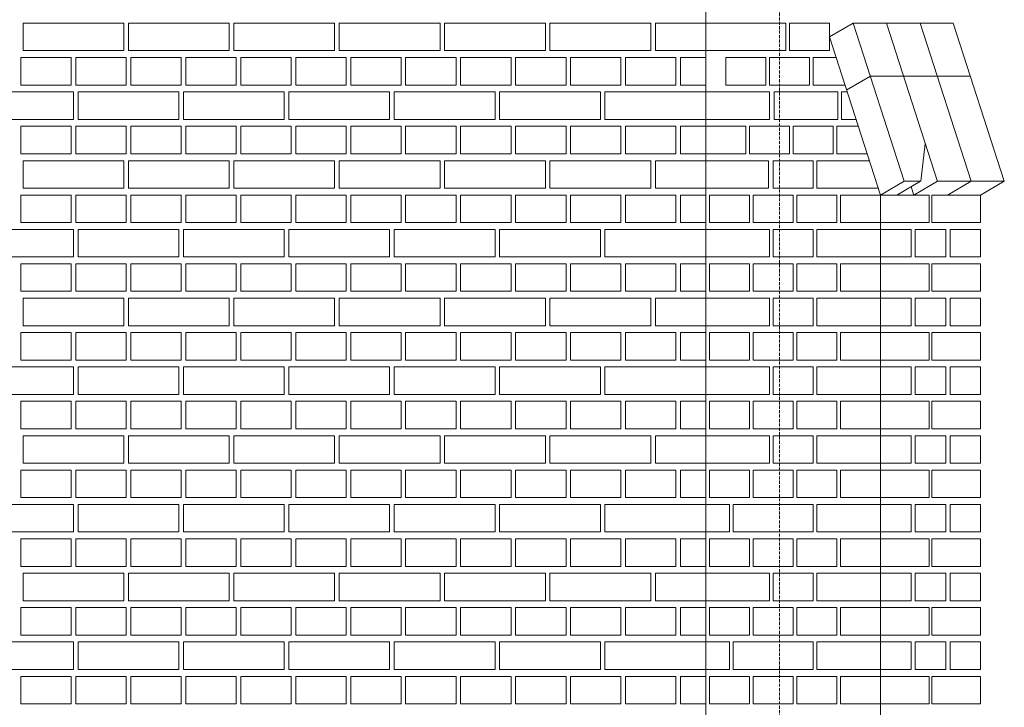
# Model space of a CAD drawing. Header units: millimetres. Extents: x -37887 to 94344, y -69777 to 116976.
# Tile 102 of 205: x 45285 to 47434, y 1887 to 3387. Entities that reach past the tile are written whole.
import ezdxf

# ---------------------------------------------------------------- set-up
doc = ezdxf.new("R2010")
doc.units = ezdxf.units.MM
doc.linetypes.add('Linia siatki', pattern=[19.05, 12.7, -3.175, 0, -3.175])
doc.layers.add('01_inwentaryzacja', color=8, linetype='Continuous', lineweight=9)
doc.layers.add('S-GRID', color=1, linetype='Continuous', lineweight=9)

msp = doc.modelspace()

# ---------------------------------------------------------------- linework, layer by layer
at = {"layer": '01_inwentaryzacja'}
for p, q in [((46782.6, 454.4), (46782.6, 4784.4)), ((47104.6, 3379.4), (47052.9, 3349.4)), ((47104.6, 3379.4), (47215.9, 3034.4)), ((47104.6, 3379.4), (47323, 3379.4)), ((47177.2, 3379.2), (47288.5, 3034.2)), ((47250.4, 3379.4), (47361.7, 3034.4)), ((47323, 3379.4), (47434.3, 3034.4)), ((47052.9, 3349.4), (47164.2, 3004.4)), ((47141.9, 3263.8), (47090.2, 3233.8)), ((47141.9, 3263.8), (47360.3, 3263.8)), ((47261.8, 3116.8), (47251.8, 3034.4)), ((47164.2, 3004.4), (47215.9, 3034.4)), ((47251.4, 3034.4), (47199.8, 3004.4)), ((47251.8, 3034.4), (47215.9, 3034.4)), ((47288.4, 3034.4), (47236.7, 3004.4)), ((47434.3, 3034.4), (47288.4, 3034.4)), ((47361.7, 3034.4), (47310, 3004.4)), ((47434.3, 3034.4), (47382.6, 3004.4)), ((47230.9, 3022.5), (47236.7, 3004.4)), ((47164.2, 334.4), (47164.2, 3004.4))]:
    msp.add_line(p, q, dxfattribs=at)
for points in [[(45512.6, 3379.4), (45512.6, 3319.4), (45292.6, 3319.4), (45292.6, 3379.4), (45512.6, 3379.4)], [(45742.6, 3379.4), (45742.6, 3319.4), (45522.6, 3319.4), (45522.6, 3379.4), (45742.6, 3379.4)], [(45972.6, 3379.4), (45972.6, 3319.4), (45752.6, 3319.4), (45752.6, 3379.4), (45972.6, 3379.4)], [(46202.6, 3379.4), (46202.6, 3319.4), (45982.6, 3319.4), (45982.6, 3379.4), (46202.6, 3379.4)], [(46432.6, 3379.4), (46432.6, 3319.4), (46212.6, 3319.4), (46212.6, 3379.4), (46432.6, 3379.4)], [(46662.6, 3379.4), (46662.6, 3319.4), (46442.6, 3319.4), (46442.6, 3379.4), (46662.6, 3379.4)], [(46782.6, 3379.4), (46782.6, 3319.4), (46672.6, 3319.4), (46672.6, 3379.4), (46782.6, 3379.4)], [(46957.5, 3319.4), (46957.5, 3379.4), (46782.6, 3379.4), (46782.6, 3319.4), (46957.5, 3319.4)], [(46965.5, 3319.4), (47052.9, 3319.4), (47052.9, 3379.4), (46965.5, 3379.4), (46965.5, 3319.4)], [(45397.6, 3304.4), (45397.6, 3244.4), (45287.6, 3244.4), (45287.6, 3304.4), (45397.6, 3304.4)], [(45517.6, 3304.4), (45517.6, 3244.4), (45407.6, 3244.4), (45407.6, 3304.4), (45517.6, 3304.4)], [(45637.6, 3304.4), (45637.6, 3244.4), (45527.6, 3244.4), (45527.6, 3304.4), (45637.6, 3304.4)], [(45757.6, 3304.4), (45757.6, 3244.4), (45647.6, 3244.4), (45647.6, 3304.4), (45757.6, 3304.4)], [(45877.6, 3304.4), (45877.6, 3244.4), (45767.6, 3244.4), (45767.6, 3304.4), (45877.6, 3304.4)], [(45997.6, 3304.4), (45997.6, 3244.4), (45887.6, 3244.4), (45887.6, 3304.4), (45997.6, 3304.4)], [(46117.6, 3304.4), (46117.6, 3244.4), (46007.6, 3244.4), (46007.6, 3304.4), (46117.6, 3304.4)], [(46237.6, 3304.4), (46237.6, 3244.4), (46127.6, 3244.4), (46127.6, 3304.4), (46237.6, 3304.4)], [(46357.6, 3304.4), (46357.6, 3244.4), (46247.6, 3244.4), (46247.6, 3304.4), (46357.6, 3304.4)], [(46477.6, 3304.4), (46477.6, 3244.4), (46367.6, 3244.4), (46367.6, 3304.4), (46477.6, 3304.4)], [(46597.6, 3304.4), (46597.6, 3244.4), (46487.6, 3244.4), (46487.6, 3304.4), (46597.6, 3304.4)], [(46717.6, 3304.4), (46717.6, 3244.4), (46607.6, 3244.4), (46607.6, 3304.4), (46717.6, 3304.4)], [(46782.6, 3304.4), (46782.6, 3244.4), (46727.6, 3244.4), (46727.6, 3304.4), (46782.6, 3304.4)], [(46826.3, 3244.4), (46913.8, 3244.4), (46913.8, 3304.4), (46826.3, 3304.4), (46826.3, 3244.4)], [(46921.7, 3244.4), (47009.2, 3244.4), (47009.2, 3304.4), (46921.7, 3304.4), (46921.7, 3244.4)], [(47067.4, 3304.4), (47017.1, 3304.4), (47017.1, 3244.4)], [(45402.6, 3229.4), (45402.6, 3169.4), (45182.6, 3169.4), (45182.6, 3229.4), (45402.6, 3229.4)], [(45632.6, 3229.4), (45632.6, 3169.4), (45412.6, 3169.4), (45412.6, 3229.4), (45632.6, 3229.4)], [(45862.6, 3229.4), (45862.6, 3169.4), (45642.6, 3169.4), (45642.6, 3229.4), (45862.6, 3229.4)], [(46092.6, 3229.4), (46092.6, 3169.4), (45872.6, 3169.4), (45872.6, 3229.4), (46092.6, 3229.4)], [(46322.6, 3229.4), (46322.6, 3169.4), (46102.6, 3169.4), (46102.6, 3229.4), (46322.6, 3229.4)], [(46552.6, 3229.4), (46552.6, 3169.4), (46332.6, 3169.4), (46332.6, 3229.4), (46552.6, 3229.4)], [(46782.6, 3229.4), (46782.6, 3169.4), (46562.6, 3169.4), (46562.6, 3229.4), (46782.6, 3229.4)], [(46921.7, 3169.4), (46921.7, 3229.4), (46782.6, 3229.4), (46782.6, 3169.4), (46921.7, 3169.4)], [(47070.8, 3169.4), (47070.8, 3229.4), (46931.7, 3229.4), (46931.7, 3169.4), (47070.8, 3169.4)], [(47017.1, 3244.4), (47086.8, 3244.4)], [(47091.6, 3229.4), (47078.8, 3229.4), (47078.8, 3169.4)], [(47078.8, 3169.4), (47111, 3169.4)], [(45397.6, 3154.4), (45397.6, 3094.4), (45287.6, 3094.4), (45287.6, 3154.4), (45397.6, 3154.4)], [(45517.6, 3154.4), (45517.6, 3094.4), (45407.6, 3094.4), (45407.6, 3154.4), (45517.6, 3154.4)], [(45637.6, 3154.4), (45637.6, 3094.4), (45527.6, 3094.4), (45527.6, 3154.4), (45637.6, 3154.4)], [(45757.6, 3154.4), (45757.6, 3094.4), (45647.6, 3094.4), (45647.6, 3154.4), (45757.6, 3154.4)], [(45877.6, 3154.4), (45877.6, 3094.4), (45767.6, 3094.4), (45767.6, 3154.4), (45877.6, 3154.4)], [(45997.6, 3154.4), (45997.6, 3094.4), (45887.6, 3094.4), (45887.6, 3154.4), (45997.6, 3154.4)], [(46117.6, 3154.4), (46117.6, 3094.4), (46007.6, 3094.4), (46007.6, 3154.4), (46117.6, 3154.4)], [(46237.6, 3154.4), (46237.6, 3094.4), (46127.6, 3094.4), (46127.6, 3154.4), (46237.6, 3154.4)], [(46357.6, 3154.4), (46357.6, 3094.4), (46247.6, 3094.4), (46247.6, 3154.4), (46357.6, 3154.4)], [(46477.6, 3154.4), (46477.6, 3094.4), (46367.6, 3094.4), (46367.6, 3154.4), (46477.6, 3154.4)], [(46597.6, 3154.4), (46597.6, 3094.4), (46487.6, 3094.4), (46487.6, 3154.4), (46597.6, 3154.4)], [(46717.6, 3154.4), (46717.6, 3094.4), (46607.6, 3094.4), (46607.6, 3154.4), (46717.6, 3154.4)], [(46782.6, 3154.4), (46782.6, 3094.4), (46727.6, 3094.4), (46727.6, 3154.4), (46782.6, 3154.4)], [(46782.6, 3094.4), (46870.1, 3094.4), (46870.1, 3154.4), (46782.6, 3154.4), (46782.6, 3094.4)], [(46878, 3094.4), (46965.5, 3094.4), (46965.5, 3154.4), (46878, 3154.4), (46878, 3094.4)], [(46973.4, 3094.4), (47060.8, 3094.4), (47060.8, 3154.4), (46973.4, 3154.4), (46973.4, 3094.4)], [(47115.8, 3154.4), (47068.8, 3154.4), (47068.8, 3094.4)], [(45512.6, 3079.4), (45512.6, 3019.4), (45292.6, 3019.4), (45292.6, 3079.4), (45512.6, 3079.4)], [(45742.6, 3079.4), (45742.6, 3019.4), (45522.6, 3019.4), (45522.6, 3079.4), (45742.6, 3079.4)], [(45972.6, 3079.4), (45972.6, 3019.4), (45752.6, 3019.4), (45752.6, 3079.4), (45972.6, 3079.4)], [(46202.6, 3079.4), (46202.6, 3019.4), (45982.6, 3019.4), (45982.6, 3079.4), (46202.6, 3079.4)], [(46432.6, 3079.4), (46432.6, 3019.4), (46212.6, 3019.4), (46212.6, 3079.4), (46432.6, 3079.4)], [(46662.6, 3079.4), (46662.6, 3019.4), (46442.6, 3019.4), (46442.6, 3079.4), (46662.6, 3079.4)], [(46782.6, 3079.4), (46782.6, 3019.4), (46672.6, 3019.4), (46672.6, 3079.4), (46782.6, 3079.4)], [(46919.7, 3019.4), (46919.7, 3079.4), (46782.6, 3079.4), (46782.6, 3019.4), (46919.7, 3019.4)], [(46929.7, 3019.4), (47017.1, 3019.4), (47017.1, 3079.4), (46929.7, 3079.4), (46929.7, 3019.4)], [(47140, 3079.4), (47025.1, 3079.4), (47025.1, 3019.4), (47159.3, 3019.4)], [(47068.8, 3094.4), (47135.2, 3094.4)], [(45397.6, 3004.4), (45397.6, 2944.4), (45287.6, 2944.4), (45287.6, 3004.4), (45397.6, 3004.4)], [(45517.6, 3004.4), (45517.6, 2944.4), (45407.6, 2944.4), (45407.6, 3004.4), (45517.6, 3004.4)], [(45637.6, 3004.4), (45637.6, 2944.4), (45527.6, 2944.4), (45527.6, 3004.4), (45637.6, 3004.4)], [(45757.6, 3004.4), (45757.6, 2944.4), (45647.6, 2944.4), (45647.6, 3004.4), (45757.6, 3004.4)], [(45877.6, 3004.4), (45877.6, 2944.4), (45767.6, 2944.4), (45767.6, 3004.4), (45877.6, 3004.4)], [(45997.6, 3004.4), (45997.6, 2944.4), (45887.6, 2944.4), (45887.6, 3004.4), (45997.6, 3004.4)], [(46117.6, 3004.4), (46117.6, 2944.4), (46007.6, 2944.4), (46007.6, 3004.4), (46117.6, 3004.4)], [(46237.6, 3004.4), (46237.6, 2944.4), (46127.6, 2944.4), (46127.6, 3004.4), (46237.6, 3004.4)], [(46357.6, 3004.4), (46357.6, 2944.4), (46247.6, 2944.4), (46247.6, 3004.4), (46357.6, 3004.4)], [(46477.6, 3004.4), (46477.6, 2944.4), (46367.6, 2944.4), (46367.6, 3004.4), (46477.6, 3004.4)], [(46597.6, 3004.4), (46597.6, 2944.4), (46487.6, 2944.4), (46487.6, 3004.4), (46597.6, 3004.4)], [(46717.6, 3004.4), (46717.6, 2944.4), (46607.6, 2944.4), (46607.6, 3004.4), (46717.6, 3004.4)], [(46782.6, 3004.4), (46782.6, 2944.4), (46727.6, 2944.4), (46727.6, 3004.4), (46782.6, 3004.4)], [(46790.6, 2944.4), (46878, 2944.4), (46878, 3004.4), (46790.6, 3004.4), (46790.6, 2944.4)], [(46886, 2944.4), (46973.4, 2944.4), (46973.4, 3004.4), (46886, 3004.4), (46886, 2944.4)], [(46981.4, 2944.4), (47068.8, 2944.4), (47068.8, 3004.4), (46981.4, 3004.4), (46981.4, 2944.4)], [(47076.7, 2944.4), (47164.2, 2944.4), (47164.2, 3004.4), (47076.7, 3004.4), (47076.7, 2944.4)], [(47270.4, 2944.4), (47270.4, 3004.4), (47164.2, 3004.4), (47164.2, 2944.4), (47270.4, 2944.4)], [(47382.6, 2944.4), (47382.6, 3004.4), (47276.4, 3004.4), (47276.4, 2944.4), (47382.6, 2944.4)], [(45402.6, 2929.4), (45402.6, 2869.4), (45182.6, 2869.4), (45182.6, 2929.4), (45402.6, 2929.4)], [(45632.6, 2929.4), (45632.6, 2869.4), (45412.6, 2869.4), (45412.6, 2929.4), (45632.6, 2929.4)], [(45862.6, 2929.4), (45862.6, 2869.4), (45642.6, 2869.4), (45642.6, 2929.4), (45862.6, 2929.4)], [(46092.6, 2929.4), (46092.6, 2869.4), (45872.6, 2869.4), (45872.6, 2929.4), (46092.6, 2929.4)], [(46322.6, 2929.4), (46322.6, 2869.4), (46102.6, 2869.4), (46102.6, 2929.4), (46322.6, 2929.4)], [(46552.6, 2929.4), (46552.6, 2869.4), (46332.6, 2869.4), (46332.6, 2929.4), (46552.6, 2929.4)], [(46782.6, 2929.4), (46782.6, 2869.4), (46562.6, 2869.4), (46562.6, 2929.4), (46782.6, 2929.4)], [(46782.6, 2869.4), (46921.7, 2869.4), (46921.7, 2929.4), (46782.6, 2929.4), (46782.6, 2869.4)], [(46929.7, 2869.4), (47017.1, 2869.4), (47017.1, 2929.4), (46929.7, 2929.4), (46929.7, 2869.4)], [(47164.2, 2869.4), (47164.2, 2929.4), (47025.1, 2929.4), (47025.1, 2869.4), (47164.2, 2869.4)], [(47230.9, 2929.4), (47164.2, 2929.4), (47164.2, 2869.4), (47230.9, 2869.4), (47230.9, 2929.4)], [(47306.8, 2929.4), (47240, 2929.4), (47240, 2869.4), (47306.8, 2869.4), (47306.8, 2929.4)], [(47382.6, 2929.4), (47315.9, 2929.4), (47315.9, 2869.4), (47382.6, 2869.4), (47382.6, 2929.4)], [(45397.6, 2854.4), (45397.6, 2794.4), (45287.6, 2794.4), (45287.6, 2854.4), (45397.6, 2854.4)], [(45517.6, 2854.4), (45517.6, 2794.4), (45407.6, 2794.4), (45407.6, 2854.4), (45517.6, 2854.4)], [(45637.6, 2854.4), (45637.6, 2794.4), (45527.6, 2794.4), (45527.6, 2854.4), (45637.6, 2854.4)], [(45757.6, 2854.4), (45757.6, 2794.4), (45647.6, 2794.4), (45647.6, 2854.4), (45757.6, 2854.4)], [(45877.6, 2854.4), (45877.6, 2794.4), (45767.6, 2794.4), (45767.6, 2854.4), (45877.6, 2854.4)], [(45997.6, 2854.4), (45997.6, 2794.4), (45887.6, 2794.4), (45887.6, 2854.4), (45997.6, 2854.4)], [(46117.6, 2854.4), (46117.6, 2794.4), (46007.6, 2794.4), (46007.6, 2854.4), (46117.6, 2854.4)], [(46237.6, 2854.4), (46237.6, 2794.4), (46127.6, 2794.4), (46127.6, 2854.4), (46237.6, 2854.4)], [(46357.6, 2854.4), (46357.6, 2794.4), (46247.6, 2794.4), (46247.6, 2854.4), (46357.6, 2854.4)], [(46477.6, 2854.4), (46477.6, 2794.4), (46367.6, 2794.4), (46367.6, 2854.4), (46477.6, 2854.4)], [(46597.6, 2854.4), (46597.6, 2794.4), (46487.6, 2794.4), (46487.6, 2854.4), (46597.6, 2854.4)], [(46717.6, 2854.4), (46717.6, 2794.4), (46607.6, 2794.4), (46607.6, 2854.4), (46717.6, 2854.4)], [(46782.6, 2854.4), (46782.6, 2794.4), (46727.6, 2794.4), (46727.6, 2854.4), (46782.6, 2854.4)], [(46790.6, 2794.4), (46878, 2794.4), (46878, 2854.4), (46790.6, 2854.4), (46790.6, 2794.4)], [(46886, 2794.4), (46973.4, 2794.4), (46973.4, 2854.4), (46886, 2854.4), (46886, 2794.4)], [(46981.4, 2794.4), (47068.8, 2794.4), (47068.8, 2854.4), (46981.4, 2854.4), (46981.4, 2794.4)], [(47076.7, 2794.4), (47164.2, 2794.4), (47164.2, 2854.4), (47076.7, 2854.4), (47076.7, 2794.4)], [(47270.4, 2794.4), (47270.4, 2854.4), (47164.2, 2854.4), (47164.2, 2794.4), (47270.4, 2794.4)], [(47382.6, 2794.4), (47382.6, 2854.4), (47276.4, 2854.4), (47276.4, 2794.4), (47382.6, 2794.4)], [(45512.6, 2779.4), (45512.6, 2719.4), (45292.6, 2719.4), (45292.6, 2779.4), (45512.6, 2779.4)], [(45742.6, 2779.4), (45742.6, 2719.4), (45522.6, 2719.4), (45522.6, 2779.4), (45742.6, 2779.4)], [(45972.6, 2779.4), (45972.6, 2719.4), (45752.6, 2719.4), (45752.6, 2779.4), (45972.6, 2779.4)], [(46202.6, 2779.4), (46202.6, 2719.4), (45982.6, 2719.4), (45982.6, 2779.4), (46202.6, 2779.4)], [(46432.6, 2779.4), (46432.6, 2719.4), (46212.6, 2719.4), (46212.6, 2779.4), (46432.6, 2779.4)], [(46662.6, 2779.4), (46662.6, 2719.4), (46442.6, 2719.4), (46442.6, 2779.4), (46662.6, 2779.4)], [(46782.6, 2779.4), (46782.6, 2719.4), (46672.6, 2719.4), (46672.6, 2779.4), (46782.6, 2779.4)], [(46782.6, 2719.4), (46921.7, 2719.4), (46921.7, 2779.4), (46782.6, 2779.4), (46782.6, 2719.4)], [(46929.7, 2719.4), (47017.1, 2719.4), (47017.1, 2779.4), (46929.7, 2779.4), (46929.7, 2719.4)], [(47164.2, 2719.4), (47164.2, 2779.4), (47025.1, 2779.4), (47025.1, 2719.4), (47164.2, 2719.4)], [(47230.9, 2779.4), (47164.2, 2779.4), (47164.2, 2719.4), (47230.9, 2719.4), (47230.9, 2779.4)], [(47306.8, 2779.4), (47240, 2779.4), (47240, 2719.4), (47306.8, 2719.4), (47306.8, 2779.4)], [(47382.6, 2779.4), (47315.9, 2779.4), (47315.9, 2719.4), (47382.6, 2719.4), (47382.6, 2779.4)], [(45397.6, 2704.4), (45397.6, 2644.4), (45287.6, 2644.4), (45287.6, 2704.4), (45397.6, 2704.4)], [(45517.6, 2704.4), (45517.6, 2644.4), (45407.6, 2644.4), (45407.6, 2704.4), (45517.6, 2704.4)], [(45637.6, 2704.4), (45637.6, 2644.4), (45527.6, 2644.4), (45527.6, 2704.4), (45637.6, 2704.4)], [(45757.6, 2704.4), (45757.6, 2644.4), (45647.6, 2644.4), (45647.6, 2704.4), (45757.6, 2704.4)], [(45877.6, 2704.4), (45877.6, 2644.4), (45767.6, 2644.4), (45767.6, 2704.4), (45877.6, 2704.4)], [(45997.6, 2704.4), (45997.6, 2644.4), (45887.6, 2644.4), (45887.6, 2704.4), (45997.6, 2704.4)], [(46117.6, 2704.4), (46117.6, 2644.4), (46007.6, 2644.4), (46007.6, 2704.4), (46117.6, 2704.4)], [(46237.6, 2704.4), (46237.6, 2644.4), (46127.6, 2644.4), (46127.6, 2704.4), (46237.6, 2704.4)], [(46357.6, 2704.4), (46357.6, 2644.4), (46247.6, 2644.4), (46247.6, 2704.4), (46357.6, 2704.4)], [(46477.6, 2704.4), (46477.6, 2644.4), (46367.6, 2644.4), (46367.6, 2704.4), (46477.6, 2704.4)], [(46597.6, 2704.4), (46597.6, 2644.4), (46487.6, 2644.4), (46487.6, 2704.4), (46597.6, 2704.4)], [(46717.6, 2704.4), (46717.6, 2644.4), (46607.6, 2644.4), (46607.6, 2704.4), (46717.6, 2704.4)], [(46782.6, 2704.4), (46782.6, 2644.4), (46727.6, 2644.4), (46727.6, 2704.4), (46782.6, 2704.4)], [(46790.6, 2644.4), (46878, 2644.4), (46878, 2704.4), (46790.6, 2704.4), (46790.6, 2644.4)], [(46886, 2644.4), (46973.4, 2644.4), (46973.4, 2704.4), (46886, 2704.4), (46886, 2644.4)], [(46981.4, 2644.4), (47068.8, 2644.4), (47068.8, 2704.4), (46981.4, 2704.4), (46981.4, 2644.4)], [(47076.7, 2644.4), (47164.2, 2644.4), (47164.2, 2704.4), (47076.7, 2704.4), (47076.7, 2644.4)], [(47270.4, 2644.4), (47270.4, 2704.4), (47164.2, 2704.4), (47164.2, 2644.4), (47270.4, 2644.4)], [(47382.6, 2644.4), (47382.6, 2704.4), (47276.4, 2704.4), (47276.4, 2644.4), (47382.6, 2644.4)], [(45402.6, 2629.4), (45402.6, 2569.4), (45182.6, 2569.4), (45182.6, 2629.4), (45402.6, 2629.4)], [(45632.6, 2629.4), (45632.6, 2569.4), (45412.6, 2569.4), (45412.6, 2629.4), (45632.6, 2629.4)], [(45862.6, 2629.4), (45862.6, 2569.4), (45642.6, 2569.4), (45642.6, 2629.4), (45862.6, 2629.4)], [(46092.6, 2629.4), (46092.6, 2569.4), (45872.6, 2569.4), (45872.6, 2629.4), (46092.6, 2629.4)], [(46322.6, 2629.4), (46322.6, 2569.4), (46102.6, 2569.4), (46102.6, 2629.4), (46322.6, 2629.4)], [(46552.6, 2629.4), (46552.6, 2569.4), (46332.6, 2569.4), (46332.6, 2629.4), (46552.6, 2629.4)], [(46782.6, 2629.4), (46782.6, 2569.4), (46562.6, 2569.4), (46562.6, 2629.4), (46782.6, 2629.4)], [(46782.6, 2569.4), (46921.7, 2569.4), (46921.7, 2629.4), (46782.6, 2629.4), (46782.6, 2569.4)], [(46929.7, 2569.4), (47017.1, 2569.4), (47017.1, 2629.4), (46929.7, 2629.4), (46929.7, 2569.4)], [(47164.2, 2569.4), (47164.2, 2629.4), (47025.1, 2629.4), (47025.1, 2569.4), (47164.2, 2569.4)], [(47230.9, 2629.4), (47164.2, 2629.4), (47164.2, 2569.4), (47230.9, 2569.4), (47230.9, 2629.4)], [(47306.8, 2629.4), (47240, 2629.4), (47240, 2569.4), (47306.8, 2569.4), (47306.8, 2629.4)], [(47382.6, 2629.4), (47315.9, 2629.4), (47315.9, 2569.4), (47382.6, 2569.4), (47382.6, 2629.4)], [(45397.6, 2554.4), (45397.6, 2494.4), (45287.6, 2494.4), (45287.6, 2554.4), (45397.6, 2554.4)], [(45517.6, 2554.4), (45517.6, 2494.4), (45407.6, 2494.4), (45407.6, 2554.4), (45517.6, 2554.4)], [(45637.6, 2554.4), (45637.6, 2494.4), (45527.6, 2494.4), (45527.6, 2554.4), (45637.6, 2554.4)], [(45757.6, 2554.4), (45757.6, 2494.4), (45647.6, 2494.4), (45647.6, 2554.4), (45757.6, 2554.4)], [(45877.6, 2554.4), (45877.6, 2494.4), (45767.6, 2494.4), (45767.6, 2554.4), (45877.6, 2554.4)], [(45997.6, 2554.4), (45997.6, 2494.4), (45887.6, 2494.4), (45887.6, 2554.4), (45997.6, 2554.4)], [(46117.6, 2554.4), (46117.6, 2494.4), (46007.6, 2494.4), (46007.6, 2554.4), (46117.6, 2554.4)], [(46237.6, 2554.4), (46237.6, 2494.4), (46127.6, 2494.4), (46127.6, 2554.4), (46237.6, 2554.4)], [(46357.6, 2554.4), (46357.6, 2494.4), (46247.6, 2494.4), (46247.6, 2554.4), (46357.6, 2554.4)], [(46477.6, 2554.4), (46477.6, 2494.4), (46367.6, 2494.4), (46367.6, 2554.4), (46477.6, 2554.4)], [(46597.6, 2554.4), (46597.6, 2494.4), (46487.6, 2494.4), (46487.6, 2554.4), (46597.6, 2554.4)], [(46717.6, 2554.4), (46717.6, 2494.4), (46607.6, 2494.4), (46607.6, 2554.4), (46717.6, 2554.4)], [(46782.6, 2554.4), (46782.6, 2494.4), (46727.6, 2494.4), (46727.6, 2554.4), (46782.6, 2554.4)], [(46790.6, 2494.4), (46878, 2494.4), (46878, 2554.4), (46790.6, 2554.4), (46790.6, 2494.4)], [(46886, 2494.4), (46973.4, 2494.4), (46973.4, 2554.4), (46886, 2554.4), (46886, 2494.4)], [(46981.4, 2494.4), (47068.8, 2494.4), (47068.8, 2554.4), (46981.4, 2554.4), (46981.4, 2494.4)], [(47076.7, 2494.4), (47164.2, 2494.4), (47164.2, 2554.4), (47076.7, 2554.4), (47076.7, 2494.4)], [(47270.4, 2494.4), (47270.4, 2554.4), (47164.2, 2554.4), (47164.2, 2494.4), (47270.4, 2494.4)], [(47382.6, 2494.4), (47382.6, 2554.4), (47276.4, 2554.4), (47276.4, 2494.4), (47382.6, 2494.4)], [(45512.6, 2479.4), (45512.6, 2419.4), (45292.6, 2419.4), (45292.6, 2479.4), (45512.6, 2479.4)], [(45742.6, 2479.4), (45742.6, 2419.4), (45522.6, 2419.4), (45522.6, 2479.4), (45742.6, 2479.4)], [(45972.6, 2479.4), (45972.6, 2419.4), (45752.6, 2419.4), (45752.6, 2479.4), (45972.6, 2479.4)], [(46202.6, 2479.4), (46202.6, 2419.4), (45982.6, 2419.4), (45982.6, 2479.4), (46202.6, 2479.4)], [(46432.6, 2479.4), (46432.6, 2419.4), (46212.6, 2419.4), (46212.6, 2479.4), (46432.6, 2479.4)], [(46662.6, 2479.4), (46662.6, 2419.4), (46442.6, 2419.4), (46442.6, 2479.4), (46662.6, 2479.4)], [(46782.6, 2479.4), (46782.6, 2419.4), (46672.6, 2419.4), (46672.6, 2479.4), (46782.6, 2479.4)], [(46782.6, 2419.4), (46921.7, 2419.4), (46921.7, 2479.4), (46782.6, 2479.4), (46782.6, 2419.4)], [(46929.7, 2419.4), (47017.1, 2419.4), (47017.1, 2479.4), (46929.7, 2479.4), (46929.7, 2419.4)], [(47164.2, 2419.4), (47164.2, 2479.4), (47025.1, 2479.4), (47025.1, 2419.4), (47164.2, 2419.4)], [(47230.9, 2479.4), (47164.2, 2479.4), (47164.2, 2419.4), (47230.9, 2419.4), (47230.9, 2479.4)], [(47306.8, 2479.4), (47240, 2479.4), (47240, 2419.4), (47306.8, 2419.4), (47306.8, 2479.4)], [(47382.6, 2479.4), (47315.9, 2479.4), (47315.9, 2419.4), (47382.6, 2419.4), (47382.6, 2479.4)], [(45397.6, 2404.4), (45397.6, 2344.4), (45287.6, 2344.4), (45287.6, 2404.4), (45397.6, 2404.4)], [(45517.6, 2404.4), (45517.6, 2344.4), (45407.6, 2344.4), (45407.6, 2404.4), (45517.6, 2404.4)], [(45637.6, 2404.4), (45637.6, 2344.4), (45527.6, 2344.4), (45527.6, 2404.4), (45637.6, 2404.4)], [(45757.6, 2404.4), (45757.6, 2344.4), (45647.6, 2344.4), (45647.6, 2404.4), (45757.6, 2404.4)], [(45877.6, 2404.4), (45877.6, 2344.4), (45767.6, 2344.4), (45767.6, 2404.4), (45877.6, 2404.4)], [(45997.6, 2404.4), (45997.6, 2344.4), (45887.6, 2344.4), (45887.6, 2404.4), (45997.6, 2404.4)], [(46117.6, 2404.4), (46117.6, 2344.4), (46007.6, 2344.4), (46007.6, 2404.4), (46117.6, 2404.4)], [(46237.6, 2404.4), (46237.6, 2344.4), (46127.6, 2344.4), (46127.6, 2404.4), (46237.6, 2404.4)], [(46357.6, 2404.4), (46357.6, 2344.4), (46247.6, 2344.4), (46247.6, 2404.4), (46357.6, 2404.4)], [(46477.6, 2404.4), (46477.6, 2344.4), (46367.6, 2344.4), (46367.6, 2404.4), (46477.6, 2404.4)], [(46597.6, 2404.4), (46597.6, 2344.4), (46487.6, 2344.4), (46487.6, 2404.4), (46597.6, 2404.4)], [(46717.6, 2404.4), (46717.6, 2344.4), (46607.6, 2344.4), (46607.6, 2404.4), (46717.6, 2404.4)], [(46782.6, 2404.4), (46782.6, 2344.4), (46727.6, 2344.4), (46727.6, 2404.4), (46782.6, 2404.4)], [(46790.6, 2344.4), (46878, 2344.4), (46878, 2404.4), (46790.6, 2404.4), (46790.6, 2344.4)], [(46886, 2344.4), (46973.4, 2344.4), (46973.4, 2404.4), (46886, 2404.4), (46886, 2344.4)], [(46981.4, 2344.4), (47068.8, 2344.4), (47068.8, 2404.4), (46981.4, 2404.4), (46981.4, 2344.4)], [(47076.7, 2344.4), (47164.2, 2344.4), (47164.2, 2404.4), (47076.7, 2404.4), (47076.7, 2344.4)], [(47270.4, 2344.4), (47270.4, 2404.4), (47164.2, 2404.4), (47164.2, 2344.4), (47270.4, 2344.4)], [(47382.6, 2344.4), (47382.6, 2404.4), (47276.4, 2404.4), (47276.4, 2344.4), (47382.6, 2344.4)], [(45402.6, 2329.4), (45402.6, 2269.4), (45182.6, 2269.4), (45182.6, 2329.4), (45402.6, 2329.4)], [(45632.6, 2329.4), (45632.6, 2269.4), (45412.6, 2269.4), (45412.6, 2329.4), (45632.6, 2329.4)], [(45862.6, 2329.4), (45862.6, 2269.4), (45642.6, 2269.4), (45642.6, 2329.4), (45862.6, 2329.4)], [(46092.6, 2329.4), (46092.6, 2269.4), (45872.6, 2269.4), (45872.6, 2329.4), (46092.6, 2329.4)], [(46322.6, 2329.4), (46322.6, 2269.4), (46102.6, 2269.4), (46102.6, 2329.4), (46322.6, 2329.4)], [(46552.6, 2329.4), (46552.6, 2269.4), (46332.6, 2269.4), (46332.6, 2329.4), (46552.6, 2329.4)], [(46782.6, 2329.4), (46782.6, 2269.4), (46562.6, 2269.4), (46562.6, 2329.4), (46782.6, 2329.4)], [(46834.3, 2269.4), (46834.3, 2329.4), (46782.6, 2329.4), (46782.6, 2269.4), (46834.3, 2269.4)], [(47017.1, 2269.4), (47017.1, 2329.4), (46842.2, 2329.4), (46842.2, 2269.4), (47017.1, 2269.4)], [(47164.2, 2269.4), (47164.2, 2329.4), (47025.1, 2329.4), (47025.1, 2269.4), (47164.2, 2269.4)], [(47230.9, 2329.4), (47164.2, 2329.4), (47164.2, 2269.4), (47230.9, 2269.4), (47230.9, 2329.4)], [(47306.8, 2329.4), (47240, 2329.4), (47240, 2269.4), (47306.8, 2269.4), (47306.8, 2329.4)], [(47382.6, 2329.4), (47315.9, 2329.4), (47315.9, 2269.4), (47382.6, 2269.4), (47382.6, 2329.4)], [(45397.6, 2254.4), (45397.6, 2194.4), (45287.6, 2194.4), (45287.6, 2254.4), (45397.6, 2254.4)], [(45517.6, 2254.4), (45517.6, 2194.4), (45407.6, 2194.4), (45407.6, 2254.4), (45517.6, 2254.4)], [(45637.6, 2254.4), (45637.6, 2194.4), (45527.6, 2194.4), (45527.6, 2254.4), (45637.6, 2254.4)], [(45757.6, 2254.4), (45757.6, 2194.4), (45647.6, 2194.4), (45647.6, 2254.4), (45757.6, 2254.4)], [(45877.6, 2254.4), (45877.6, 2194.4), (45767.6, 2194.4), (45767.6, 2254.4), (45877.6, 2254.4)], [(45997.6, 2254.4), (45997.6, 2194.4), (45887.6, 2194.4), (45887.6, 2254.4), (45997.6, 2254.4)], [(46117.6, 2254.4), (46117.6, 2194.4), (46007.6, 2194.4), (46007.6, 2254.4), (46117.6, 2254.4)], [(46237.6, 2254.4), (46237.6, 2194.4), (46127.6, 2194.4), (46127.6, 2254.4), (46237.6, 2254.4)], [(46357.6, 2254.4), (46357.6, 2194.4), (46247.6, 2194.4), (46247.6, 2254.4), (46357.6, 2254.4)], [(46477.6, 2254.4), (46477.6, 2194.4), (46367.6, 2194.4), (46367.6, 2254.4), (46477.6, 2254.4)], [(46597.6, 2254.4), (46597.6, 2194.4), (46487.6, 2194.4), (46487.6, 2254.4), (46597.6, 2254.4)], [(46717.6, 2254.4), (46717.6, 2194.4), (46607.6, 2194.4), (46607.6, 2254.4), (46717.6, 2254.4)], [(46782.6, 2254.4), (46782.6, 2194.4), (46727.6, 2194.4), (46727.6, 2254.4), (46782.6, 2254.4)], [(46790.6, 2194.4), (46878, 2194.4), (46878, 2254.4), (46790.6, 2254.4), (46790.6, 2194.4)], [(46886, 2194.4), (46973.4, 2194.4), (46973.4, 2254.4), (46886, 2254.4), (46886, 2194.4)], [(46981.4, 2194.4), (47068.8, 2194.4), (47068.8, 2254.4), (46981.4, 2254.4), (46981.4, 2194.4)], [(47076.7, 2194.4), (47164.2, 2194.4), (47164.2, 2254.4), (47076.7, 2254.4), (47076.7, 2194.4)], [(47270.4, 2194.4), (47270.4, 2254.4), (47164.2, 2254.4), (47164.2, 2194.4), (47270.4, 2194.4)], [(47382.6, 2194.4), (47382.6, 2254.4), (47276.4, 2254.4), (47276.4, 2194.4), (47382.6, 2194.4)], [(45512.6, 2179.4), (45512.6, 2119.4), (45292.6, 2119.4), (45292.6, 2179.4), (45512.6, 2179.4)], [(45742.6, 2179.4), (45742.6, 2119.4), (45522.6, 2119.4), (45522.6, 2179.4), (45742.6, 2179.4)], [(45972.6, 2179.4), (45972.6, 2119.4), (45752.6, 2119.4), (45752.6, 2179.4), (45972.6, 2179.4)], [(46202.6, 2179.4), (46202.6, 2119.4), (45982.6, 2119.4), (45982.6, 2179.4), (46202.6, 2179.4)], [(46432.6, 2179.4), (46432.6, 2119.4), (46212.6, 2119.4), (46212.6, 2179.4), (46432.6, 2179.4)], [(46662.6, 2179.4), (46662.6, 2119.4), (46442.6, 2119.4), (46442.6, 2179.4), (46662.6, 2179.4)], [(46782.6, 2179.4), (46782.6, 2119.4), (46672.6, 2119.4), (46672.6, 2179.4), (46782.6, 2179.4)], [(46782.6, 2119.4), (46921.7, 2119.4), (46921.7, 2179.4), (46782.6, 2179.4), (46782.6, 2119.4)], [(46929.7, 2119.4), (47017.1, 2119.4), (47017.1, 2179.4), (46929.7, 2179.4), (46929.7, 2119.4)], [(47164.2, 2119.4), (47164.2, 2179.4), (47025.1, 2179.4), (47025.1, 2119.4), (47164.2, 2119.4)], [(47230.9, 2179.4), (47164.2, 2179.4), (47164.2, 2119.4), (47230.9, 2119.4), (47230.9, 2179.4)], [(47306.8, 2179.4), (47240, 2179.4), (47240, 2119.4), (47306.8, 2119.4), (47306.8, 2179.4)], [(47382.6, 2179.4), (47315.9, 2179.4), (47315.9, 2119.4), (47382.6, 2119.4), (47382.6, 2179.4)], [(45397.6, 2104.4), (45397.6, 2044.4), (45287.6, 2044.4), (45287.6, 2104.4), (45397.6, 2104.4)], [(45517.6, 2104.4), (45517.6, 2044.4), (45407.6, 2044.4), (45407.6, 2104.4), (45517.6, 2104.4)], [(45637.6, 2104.4), (45637.6, 2044.4), (45527.6, 2044.4), (45527.6, 2104.4), (45637.6, 2104.4)], [(45757.6, 2104.4), (45757.6, 2044.4), (45647.6, 2044.4), (45647.6, 2104.4), (45757.6, 2104.4)], [(45877.6, 2104.4), (45877.6, 2044.4), (45767.6, 2044.4), (45767.6, 2104.4), (45877.6, 2104.4)], [(45997.6, 2104.4), (45997.6, 2044.4), (45887.6, 2044.4), (45887.6, 2104.4), (45997.6, 2104.4)], [(46117.6, 2104.4), (46117.6, 2044.4), (46007.6, 2044.4), (46007.6, 2104.4), (46117.6, 2104.4)], [(46237.6, 2104.4), (46237.6, 2044.4), (46127.6, 2044.4), (46127.6, 2104.4), (46237.6, 2104.4)], [(46357.6, 2104.4), (46357.6, 2044.4), (46247.6, 2044.4), (46247.6, 2104.4), (46357.6, 2104.4)], [(46477.6, 2104.4), (46477.6, 2044.4), (46367.6, 2044.4), (46367.6, 2104.4), (46477.6, 2104.4)], [(46597.6, 2104.4), (46597.6, 2044.4), (46487.6, 2044.4), (46487.6, 2104.4), (46597.6, 2104.4)], [(46717.6, 2104.4), (46717.6, 2044.4), (46607.6, 2044.4), (46607.6, 2104.4), (46717.6, 2104.4)], [(46782.6, 2104.4), (46782.6, 2044.4), (46727.6, 2044.4), (46727.6, 2104.4), (46782.6, 2104.4)], [(46790.6, 2044.4), (46878, 2044.4), (46878, 2104.4), (46790.6, 2104.4), (46790.6, 2044.4)], [(46886, 2044.4), (46973.4, 2044.4), (46973.4, 2104.4), (46886, 2104.4), (46886, 2044.4)], [(46981.4, 2044.4), (47068.8, 2044.4), (47068.8, 2104.4), (46981.4, 2104.4), (46981.4, 2044.4)], [(47076.7, 2044.4), (47164.2, 2044.4), (47164.2, 2104.4), (47076.7, 2104.4), (47076.7, 2044.4)], [(47270.4, 2044.4), (47270.4, 2104.4), (47164.2, 2104.4), (47164.2, 2044.4), (47270.4, 2044.4)], [(47382.6, 2044.4), (47382.6, 2104.4), (47276.4, 2104.4), (47276.4, 2044.4), (47382.6, 2044.4)], [(45402.6, 2029.4), (45402.6, 1969.4), (45182.6, 1969.4), (45182.6, 2029.4), (45402.6, 2029.4)], [(45632.6, 2029.4), (45632.6, 1969.4), (45412.6, 1969.4), (45412.6, 2029.4), (45632.6, 2029.4)], [(45862.6, 2029.4), (45862.6, 1969.4), (45642.6, 1969.4), (45642.6, 2029.4), (45862.6, 2029.4)], [(46092.6, 2029.4), (46092.6, 1969.4), (45872.6, 1969.4), (45872.6, 2029.4), (46092.6, 2029.4)], [(46322.6, 2029.4), (46322.6, 1969.4), (46102.6, 1969.4), (46102.6, 2029.4), (46322.6, 2029.4)], [(46552.6, 2029.4), (46552.6, 1969.4), (46332.6, 1969.4), (46332.6, 2029.4), (46552.6, 2029.4)], [(46782.6, 2029.4), (46782.6, 1969.4), (46562.6, 1969.4), (46562.6, 2029.4), (46782.6, 2029.4)], [(46834.3, 1969.4), (46834.3, 2029.4), (46782.6, 2029.4), (46782.6, 1969.4), (46834.3, 1969.4)], [(47017.1, 1969.4), (47017.1, 2029.4), (46842.2, 2029.4), (46842.2, 1969.4), (47017.1, 1969.4)], [(47164.2, 1969.4), (47164.2, 2029.4), (47025.1, 2029.4), (47025.1, 1969.4), (47164.2, 1969.4)], [(47230.9, 2029.4), (47164.2, 2029.4), (47164.2, 1969.4), (47230.9, 1969.4), (47230.9, 2029.4)], [(47306.8, 2029.4), (47240, 2029.4), (47240, 1969.4), (47306.8, 1969.4), (47306.8, 2029.4)], [(47382.6, 2029.4), (47315.9, 2029.4), (47315.9, 1969.4), (47382.6, 1969.4), (47382.6, 2029.4)], [(45397.6, 1954.4), (45397.6, 1894.4), (45287.6, 1894.4), (45287.6, 1954.4), (45397.6, 1954.4)], [(45517.6, 1954.4), (45517.6, 1894.4), (45407.6, 1894.4), (45407.6, 1954.4), (45517.6, 1954.4)], [(45637.6, 1954.4), (45637.6, 1894.4), (45527.6, 1894.4), (45527.6, 1954.4), (45637.6, 1954.4)], [(45757.6, 1954.4), (45757.6, 1894.4), (45647.6, 1894.4), (45647.6, 1954.4), (45757.6, 1954.4)], [(45877.6, 1954.4), (45877.6, 1894.4), (45767.6, 1894.4), (45767.6, 1954.4), (45877.6, 1954.4)], [(45997.6, 1954.4), (45997.6, 1894.4), (45887.6, 1894.4), (45887.6, 1954.4), (45997.6, 1954.4)], [(46117.6, 1954.4), (46117.6, 1894.4), (46007.6, 1894.4), (46007.6, 1954.4), (46117.6, 1954.4)], [(46237.6, 1954.4), (46237.6, 1894.4), (46127.6, 1894.4), (46127.6, 1954.4), (46237.6, 1954.4)], [(46357.6, 1954.4), (46357.6, 1894.4), (46247.6, 1894.4), (46247.6, 1954.4), (46357.6, 1954.4)], [(46477.6, 1954.4), (46477.6, 1894.4), (46367.6, 1894.4), (46367.6, 1954.4), (46477.6, 1954.4)], [(46597.6, 1954.4), (46597.6, 1894.4), (46487.6, 1894.4), (46487.6, 1954.4), (46597.6, 1954.4)], [(46717.6, 1954.4), (46717.6, 1894.4), (46607.6, 1894.4), (46607.6, 1954.4), (46717.6, 1954.4)], [(46782.6, 1954.4), (46782.6, 1894.4), (46727.6, 1894.4), (46727.6, 1954.4), (46782.6, 1954.4)], [(46790.6, 1894.4), (46878, 1894.4), (46878, 1954.4), (46790.6, 1954.4), (46790.6, 1894.4)], [(46886, 1894.4), (46973.4, 1894.4), (46973.4, 1954.4), (46886, 1954.4), (46886, 1894.4)], [(46981.4, 1894.4), (47068.8, 1894.4), (47068.8, 1954.4), (46981.4, 1954.4), (46981.4, 1894.4)], [(47076.7, 1894.4), (47164.2, 1894.4), (47164.2, 1954.4), (47076.7, 1954.4), (47076.7, 1894.4)], [(47270.4, 1894.4), (47270.4, 1954.4), (47164.2, 1954.4), (47164.2, 1894.4), (47270.4, 1894.4)], [(47382.6, 1894.4), (47382.6, 1954.4), (47276.4, 1954.4), (47276.4, 1894.4), (47382.6, 1894.4)]]:
    msp.add_lwpolyline(points, dxfattribs=at)
at = {"layer": 'S-GRID', "linetype": 'Linia siatki', "ltscale": 0.5}
msp.add_line((46943.6, 84), (46943.6, 9277.2), dxfattribs=at)

doc.saveas('drawing.dxf')
